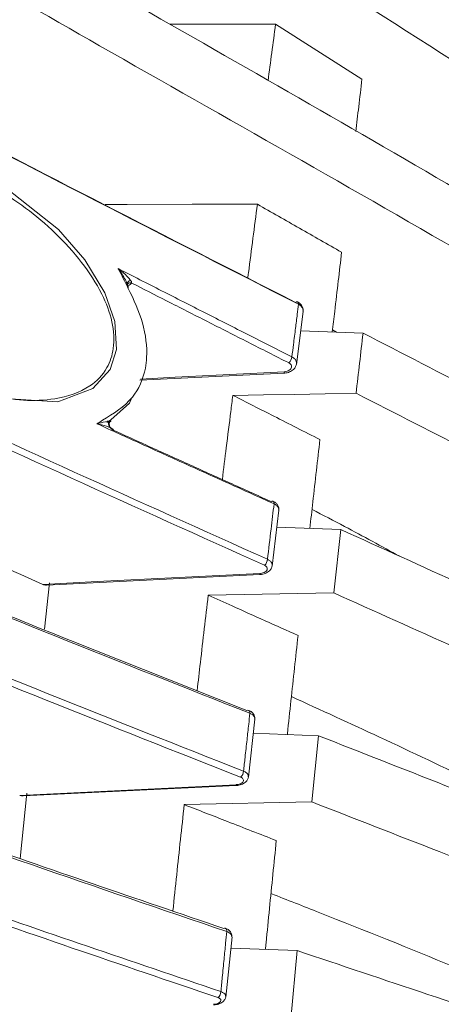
# Model space of a CAD drawing. Header units: millimetres. Extents: x 0 to 1118, y 0 to 864.
# Tile 160 of 256: x 407.51 to 411.65, y 462.92 to 472.58. Entities that reach past the tile are written whole.
import ezdxf

# ---------------------------------------------------------------- set-up
doc = ezdxf.new("R2010")
doc.units = ezdxf.units.MM
doc.styles.add('SLDTEXTSTYLE3', font='TXT', dxfattribs={"width": 0.605})
doc.dimstyles.new('SLDDIMSTYLE1', dxfattribs={"dimtxt": 3.175, "dimasz": 3.302, "dimexe": 0, "dimexo": 0.0625, "dimgap": 0.79375, "dimtad": 0, "dimtih": 1, "dimtoh": 1, "dimdec": 1, "dimlfac": 4, "dimrnd": 1e-09, "dimzin": 12, "dimdsep": 46, "dimtxsty": 'SLDTEXTSTYLE3', "dimsah": 1, "dimcen": 0.09, "dimadec": 0, "dimazin": 3, "dimtfac": 1, "dimtofl": 0, "dimtmove": 0, "dimatfit": 3, "dimfxl": 1, "dimfrac": 2, "dimtolj": 1, "dimtzin": 12, "dimarcsym": 0})

# ---------------------------------------------------------------- blocks, each defined once
blk = doc.blocks.new('_D_1')
at = {"color": 7, "linetype": 'Continuous', "lineweight": 0}
for p, q in [((378.5717, 515.3873), (455.7239, 515.3873)), ((454.1239, 515.3873), (454.1239, 465.625)), ((454.1239, 410.2623), (454.1239, 460.0246)), ((390.092, 410.2623), (455.7239, 410.2623))]:
    blk.add_line(p, q, dxfattribs=at)
for centre, start, end in [((453.5396, 462.461), 153.43495, 206.56505), ((454.7082, 462.461), 333.43495, 26.56505)]:
    blk.add_arc(centre, 5.4479, start, end, dxfattribs=at)
for points in [[(454.1239, 515.3873), (453.6159, 512.0853), (454.6319, 512.0853)], [(454.1239, 410.2623), (454.6319, 413.5643), (453.6159, 413.5643)]]:
    blk.add_solid(points, dxfattribs=at)
at = {"color": 7, "linetype": 'Continuous', "lineweight": 0, "insert": (448.6668, 464.1174), "char_height": 3.175, "attachment_point": 1, "style": 'SLDTEXTSTYLE3'}
blk.add_mtext('420.5', dxfattribs=at)

msp = doc.modelspace()

# ---------------------------------------------------------------- linework, layer by layer
at = {"color": 7, "linetype": 'Continuous', "lineweight": 15}
for p, q in [((410.0228, 472.5396), (410.8715, 472.0003)), ((408.5687, 469.9881), (408.5681, 469.9876)), ((410.2281, 469.1997), (410.2927, 469.7204)), ((410.269, 469.5295), (410.8818, 469.5066)), ((410.5827, 469.5394), (410.6211, 469.5163)), ((408.6898, 469.0431), (410.108, 469.1146)), ((409.9898, 467.2198), (410.0541, 467.7676)), ((410.0346, 467.6012), (410.6636, 467.5773)), ((410.5952, 466.9555), (410.6636, 467.5773)), ((407.772, 467.0317), (409.8693, 467.1365)), ((407.8031, 467.0558), (407.7524, 466.6005)), ((410.5952, 466.9555), (409.3617, 466.9323)), ((409.7565, 465.1452), (409.8188, 465.7173)), ((409.8036, 465.5775), (410.4457, 465.553)), ((410.379, 464.9034), (410.4457, 465.553)), ((407.5427, 464.9618), (409.6354, 465.0649)), ((407.5783, 464.9891), (407.5123, 464.3488)), ((410.379, 464.9034), (409.1259, 464.8769)), ((409.5903, 463.5806), (409.5905, 463.5844)), ((409.5354, 462.9873), (409.595, 463.5802)), ((409.5837, 463.4679), (410.2355, 463.443)), ((410.1723, 462.7689), (410.2355, 463.443))]:
    msp.add_line(p, q, dxfattribs=at)
at = {"color": 7, "linetype": 'Continuous', "lineweight": 15, "flags": 128}
for points in [[(410.0228, 472.5396), (409.6668, 472.5401), (409.3108, 472.5406), (408.985, 472.541)], [(405.7297, 469.888), (405.6668, 469.9773), (405.4863, 470.3164), (405.4079, 470.6027), (405.4097, 470.8708), (405.4826, 471.0723), (405.6656, 471.2605), (406.0206, 471.373), (406.6303, 471.2968), (407.2909, 470.9939), (407.8899, 470.5232), (408.1483, 470.226), (408.3461, 469.9028), (408.4452, 469.6199), (408.4593, 469.3474), (408.3967, 469.151), (408.2288, 468.9641), (407.8835, 468.8326), (407.2557, 468.872), (406.5734, 469.1496), (405.9906, 469.59), (405.9906, 469.59)], [(409.8441, 470.7722), (409.2049, 470.7715), (408.5657, 470.7707), (408.3491, 470.7705)], [(410.8141, 468.9155), (410.5113, 468.9105), (410.2085, 468.9055), (409.9057, 468.9005), (409.6029, 468.8955)], [(408.6105, 468.8747), (408.5863, 468.8192), (408.4038, 468.6538), (408.4038, 468.6538), (408.4038, 468.6538)], [(407.7351, 467.0398), (408.2685, 467.0664), (408.8018, 467.0931), (409.3352, 467.1197), (409.8685, 467.1463)], [(407.5089, 464.9681), (408.0403, 464.9943), (408.5718, 465.0205), (409.1032, 465.0466), (409.6347, 465.0728)]]:
    msp.add_lwpolyline(points, dxfattribs=at)
at = {"color": 9, "linetype": 'Continuous', "lineweight": 15, "flags": 128}
msp.add_lwpolyline([(408.6953, 469.0554), (409.0364, 469.0726), (409.5718, 469.0996), (410.1073, 469.1265)], dxfattribs=at)
at = {"color": 7, "linetype": 'Continuous', "lineweight": 15}
for centre, radius, start, end in [((410.2318, 469.7928), 0.0212, 71.69714, 130.94668), ((410.0949, 469.2809), 0.0889, 311.20199, 354.9146), ((409.9903, 467.8375), 0.0198, 71.63366, 127.88139), ((409.858, 467.2919), 0.0856, 310.82445, 356.20219), ((409.7522, 465.7841), 0.0194, 72.67932, 123.07927), ((409.6267, 465.2089), 0.0818, 310.11753, 357.48176), ((409.5238, 463.6446), 0.0186, 75.89053, 118.86731), ((409.4076, 463.0422), 0.0775, 309.06465, 358.77591)]:
    msp.add_arc(centre, radius, start, end, dxfattribs=at)
at = {"color": 9, "linetype": 'Continuous', "lineweight": 15}
for centre, radius, start, end in [((410.2257, 469.7941), 0.0227, 348.81356, 56.03419), ((410.3724, 469.1376), 0.2654, 182.40166, 184.97538), ((409.9825, 467.8348), 0.0257, 349.3401, 56.85121), ((409.9711, 467.1492), 0.1026, 181.61509, 187.08768), ((409.7443, 465.7792), 0.0271, 347.63327, 59.56192), ((409.7019, 465.0749), 0.0673, 181.81818, 188.50726), ((409.5146, 463.6364), 0.0296, 347.96829, 62.41344)]:
    msp.add_arc(centre, radius, start, end, dxfattribs=at)
at = {"color": 7, "linetype": 'Continuous', "lineweight": 15}
for points, knots in [([(415.6118, 467.9733), (415.0306, 468.3553), (413.8672, 469.12), (411.4145, 470.5637), (408.466, 472.224), (405.0964, 474.1611), (402.5146, 475.7589), (400.5355, 477.1052), (399.1057, 478.1631), (397.7418, 479.2683), (396.9265, 480.0555), (396.518, 480.4498)], [0, 0, 0, 0, 0.0913084, 0.1827878, 0.3660622, 0.5233231, 0.680743, 0.7601147, 0.8396087, 0.9196528, 1, 1, 1, 1]), ([(397.1553, 480.4498), (397.5589, 480.0883), (398.3673, 479.3641), (399.697, 478.3353), (401.0901, 477.3389), (403.0952, 476.0063), (405.7656, 474.3801), (409.1037, 472.4722), (411.8867, 470.8826), (414.0628, 469.5715), (415.0979, 468.8777), (415.6157, 468.5306)], [0, 0, 0, 0, 0.078686, 0.15762, 0.237084, 0.316658, 0.48739, 0.658338, 0.829041, 0.914467, 1, 1, 1, 1]), ([(415.6224, 469.5102), (415.0543, 469.9302), (413.9171, 470.7712), (411.5095, 472.3606), (408.8823, 474.0042), (406.1014, 475.7558), (403.815, 477.254), (401.5819, 478.7997), (400.1898, 479.8994), (399.493, 480.4498)], [0, 0, 0, 0, 0.110162, 0.220542, 0.441785, 0.581092, 0.720433, 0.86007, 1, 1, 1, 1]), ([(400.2293, 480.4498), (400.8323, 479.99), (402.0392, 479.0698), (404.5843, 477.3161), (407.8746, 475.2073), (411.1965, 473.1237), (413.7907, 471.4043), (415.0137, 470.4891), (415.6258, 470.0312)], [0, 0, 0, 0, 0.124633, 0.249464, 0.499796, 0.749703, 0.874753, 1, 1, 1, 1]), ([(415.6314, 470.9423), (415.1167, 471.3664), (414.0863, 472.2152), (411.9095, 473.8244), (409.1204, 475.7637), (405.7493, 478.058), (403.5918, 479.6524), (402.5128, 480.4498)], [0, 0, 0, 0, 0.125506, 0.251237, 0.502203, 0.751053, 1, 1, 1, 1]), ([(403.2495, 480.4498), (404.2872, 479.695), (406.3623, 478.1855), (409.5543, 476.002), (412.1708, 474.1544), (414.1947, 472.629), (415.1543, 471.8261), (415.6344, 471.4244)], [0, 0, 0, 0, 0.251031, 0.502022, 0.750741, 0.875289, 1, 1, 1, 1]), ([(415.6394, 472.2628), (415.2362, 472.6295), (414.4294, 473.3636), (412.7369, 474.7718), (410.5585, 476.4693), (407.8954, 478.4535), (406.138, 479.7844), (405.2594, 480.4498)], [0, 0, 0, 0, 0.125481, 0.251115, 0.502075, 0.751039, 1, 1, 1, 1]), ([(394.7062, 480.1492), (394.9329, 479.8588), (395.3863, 479.278), (396.2026, 478.4426), (397.0995, 477.6309), (398.4516, 476.5412), (400.3419, 475.2225), (403.1482, 473.5171), (406.4613, 471.722), (408.9651, 470.4468), (410.2179, 469.8088)], [0, 0, 0, 0, 0.0680737, 0.1361652, 0.2058349, 0.2755153, 0.4259094, 0.5771365, 0.7884242, 1, 1, 1, 1]), ([(410.248, 469.7897), (408.9969, 470.4266), (406.4938, 471.7008), (403.1865, 473.4926), (400.3808, 475.1975), (398.4956, 476.5122), (397.1472, 477.599), (396.2542, 478.4059), (395.4355, 479.2423), (394.9788, 479.8272), (394.75, 480.1203)], [0, 0, 0, 0, 0.2115026, 0.423133, 0.5736118, 0.7247467, 0.7936845, 0.8628058, 0.9312333, 1, 1, 1, 1]), ([(393.5127, 478.6797), (393.5524, 478.5504), (393.6682, 478.1735), (393.9574, 477.5575), (394.4112, 476.8373), (394.9728, 476.1319), (395.8242, 475.2367), (397.0528, 474.1841), (398.7215, 473.0032), (400.5528, 471.88), (402.432, 470.8471), (404.3096, 469.8935), (406.7756, 468.71), (408.6759, 467.8559), (409.9434, 467.2862)], [0, 0, 0, 0, 0.026285, 0.076683, 0.127476, 0.179295, 0.231383, 0.330699, 0.430928, 0.533005, 0.635425, 0.726438, 0.817533, 1, 1, 1, 1]), ([(409.914, 467.2271), (408.648, 467.7963), (406.7485, 468.6503), (404.2813, 469.8343), (402.4166, 470.7811), (400.5607, 471.8), (398.7413, 472.9112), (397.0505, 474.1001), (395.8027, 475.1647), (394.9461, 476.0628), (394.3855, 476.7613), (393.9214, 477.4895), (393.622, 478.1225), (393.5028, 478.5121), (393.4621, 478.6452)], [0, 0, 0, 0, 0.181875, 0.272893, 0.363978, 0.463859, 0.564004, 0.665461, 0.767724, 0.818325, 0.869154, 0.920864, 0.97297, 1, 1, 1, 1]), ([(409.7708, 465.7734), (408.4973, 466.2769), (406.5863, 467.0325), (404.1128, 468.0866), (402.1464, 468.9769), (400.1057, 469.9871), (398.3932, 470.956), (397.1216, 471.7825), (396.2221, 472.4374), (395.4019, 473.124), (394.7328, 473.7931), (394.2112, 474.4353), (393.8224, 475.0481), (393.5296, 475.6812), (393.4376, 476.1156), (393.3916, 476.3327)], [0, 0, 0, 0, 0.177421, 0.266237, 0.355129, 0.467269, 0.579877, 0.637387, 0.695058, 0.753377, 0.812008, 0.858343, 0.904669, 0.952339, 1, 1, 1, 1]), ([(393.3761, 475.8544), (393.4294, 475.5767), (393.5369, 475.017), (393.9912, 474.135), (394.6187, 473.3119), (395.3785, 472.5513), (396.1481, 471.8993), (397.1534, 471.1563), (398.4273, 470.3385), (400.172, 469.3573), (402.0553, 468.4204), (404.0423, 467.5189), (406.5151, 466.4639), (408.4306, 465.7089), (409.7084, 465.2053)], [0, 0, 0, 0, 0.060538, 0.121999, 0.197165, 0.251543, 0.306546, 0.361559, 0.446381, 0.531597, 0.646751, 0.734904, 0.823151, 1, 1, 1, 1]), ([(409.5436, 463.6303), (408.262, 464.0672), (406.3386, 464.723), (403.8603, 465.6454), (402.053, 466.3631), (400.3158, 467.1138), (398.664, 467.9064), (397.1242, 468.7516), (395.96, 469.5151), (395.1303, 470.1709), (394.5627, 470.6982), (394.082, 471.2477), (393.688, 471.8448), (393.4195, 472.4891), (393.3545, 472.9454), (393.3545, 473.1749), (393.3545, 473.1749)], [0, 0, 0, 0, 0.173718, 0.26072, 0.347811, 0.434605, 0.521626, 0.609693, 0.698359, 0.745369, 0.792573, 0.840523, 0.888806, 0.944027, 0.999999, 1, 1, 1, 1]), ([(393.3545, 472.5664), (393.3545, 472.5664), (393.3545, 472.3627), (393.4062, 471.9526), (393.6359, 471.3372), (394.013, 470.7246), (394.5744, 470.0645), (395.3415, 469.371), (396.3283, 468.6512), (397.4481, 467.959), (398.2852, 467.5056), (398.8092, 467.2373), (399.2358, 467.0216), (400.3218, 466.4987), (402.0856, 465.7308), (404.3899, 464.8259), (406.8614, 463.9299), (408.6102, 463.3371), (409.4851, 463.0405)], [0, 0, 0, 0, 0.000001, 0.049817, 0.10021, 0.152244, 0.204749, 0.272308, 0.340452, 0.409946, 0.479744, 0.483069, 0.496371, 0.549585, 0.656046, 0.76282, 0.881353, 1, 1, 1, 1]), ([(410.0228, 472.5396), (410.0103, 472.4463), (409.9857, 472.2627), (409.9607, 472.076), (409.9484, 471.9841)], [0, 0, 0, 0, 0.507896, 1, 1, 1, 1]), ([(409.4564, 462.982), (408.5016, 463.3061), (406.591, 463.9545), (403.8027, 464.9752), (401.5686, 465.877), (399.8652, 466.6413), (398.625, 467.2468), (397.4395, 467.8877), (396.3256, 468.5724), (395.3219, 469.2984), (394.5469, 469.9964), (393.9821, 470.6537), (393.611, 471.2577), (393.3924, 471.7609), (393.3633, 472.0613), (393.3545, 472.1521)], [0, 0, 0, 0, 0.133349, 0.266816, 0.401057, 0.468503, 0.535943, 0.605971, 0.676254, 0.747634, 0.819582, 0.871485, 0.924306, 0.97711, 1, 1, 1, 1]), ([(410.8715, 472.0003), (410.8608, 471.9102), (410.8407, 471.7401), (410.8203, 471.5671), (410.8107, 471.4856)], [0, 0, 0, 0, 0.529164, 1, 1, 1, 1]), ([(396.9969, 471.8865), (397.2962, 471.6848), (398.2312, 471.0544), (399.9839, 470.0628), (402.0773, 469.022), (404.0771, 468.1171), (406.5513, 467.0622), (408.465, 466.3053), (409.7416, 465.8004)], [0, 0, 0, 0, 0.085246, 0.266282, 0.448343, 0.586023, 0.723843, 1, 1, 1, 1]), ([(406.7993, 469.0577), (406.9414, 468.9989), (407.3012, 468.85), (407.7923, 468.8241), (408.1775, 468.946), (408.367, 469.1366), (408.4441, 469.3593), (408.4293, 469.6172), (408.3162, 469.9155), (408.1202, 470.2146), (407.7707, 470.5941), (407.2507, 470.9756), (406.6027, 471.2621), (406.0446, 471.3361), (405.6538, 471.2468), (405.5197, 471.0915), (405.4678, 471.0315)], [0, 0, 0, 0, 0.074952, 0.18975, 0.263039, 0.312086, 0.348074, 0.389419, 0.430671, 0.481521, 0.535415, 0.64612, 0.763374, 0.876186, 0.952135, 1, 1, 1, 1]), ([(409.8441, 470.7722), (409.815, 470.5497), (409.7838, 470.3113), (409.7523, 470.0658), (409.7502, 470.0495)], [0, 0, 0, 0, 0.933408, 1, 1, 1, 1]), ([(409.8441, 470.7722), (409.9131, 470.733), (410.0512, 470.6544), (410.2581, 470.5365), (410.4649, 470.4185), (410.6025, 470.3397), (410.6714, 470.3003)], [0, 0, 0, 0, 0.249999, 0.499999, 0.749999, 1, 1, 1, 1]), ([(395.0068, 470.301), (395.2447, 470.1001), (395.8596, 469.5807), (397.0702, 468.7966), (398.5982, 467.9505), (400.2626, 467.1537), (402.2064, 466.3154), (404.4346, 465.4419), (406.9444, 464.5349), (408.6581, 463.9522), (409.5149, 463.6609)], [0, 0, 0, 0, 0.073226, 0.18927, 0.305658, 0.422282, 0.538646, 0.692371, 0.846189, 1, 1, 1, 1]), ([(410.6714, 470.3003), (410.6604, 470.2067), (410.638, 470.0145), (410.6076, 469.7536), (410.588, 469.5853), (410.5802, 469.5179)], [0, 0, 0, 0, 0.362545, 0.744687, 1, 1, 1, 1]), ([(408.2679, 468.6169), (408.2862, 468.6281), (408.4102, 468.7041), (408.6192, 468.8296), (408.7365, 469.0825), (408.7667, 469.3347), (408.7332, 469.6064), (408.6003, 469.9012), (408.5104, 470.0754), (408.4772, 470.1396)], [0, 0, 0, 0, 0.043831, 0.297321, 0.492703, 0.552656, 0.727051, 0.899427, 1, 1, 1, 1]), ([(408.4772, 470.1396), (408.6192, 470.0673), (408.9033, 469.9226), (409.3299, 469.706), (409.7567, 469.4895), (410.0412, 469.3452), (410.1835, 469.273)], [0, 0, 0, 0, 0.25, 0.499999, 0.75, 1, 1, 1, 1]), ([(408.5695, 469.9809), (408.5625, 469.9968), (408.5383, 470.0518), (408.5031, 470.1036), (408.4774, 470.1394), (408.4772, 470.1396)], [0, 0, 0, 0, 0.287783, 0.994594, 1, 1, 1, 1]), ([(408.4772, 470.1396), (408.4775, 470.1395), (408.51, 470.1142), (408.555, 470.0775), (408.5884, 470.0367), (408.5981, 470.0249)], [0, 0, 0, 0, 0.005415, 0.712248, 1, 1, 1, 1]), ([(408.5981, 470.0249), (408.5951, 470.0238), (408.5888, 470.0213), (408.5802, 470.0164), (408.5728, 470.0105), (408.5673, 470.0039), (408.5642, 469.9973), (408.5637, 469.991), (408.5654, 469.9854), (408.5681, 469.9824), (408.5695, 469.9809)], [0, 0, 0, 0, 0.114574, 0.237638, 0.367094, 0.5, 0.632906, 0.762362, 0.885426, 1, 1, 1, 1]), ([(408.5751, 469.947), (408.573, 469.9501), (408.5685, 469.9566), (408.5648, 469.9674), (408.5644, 469.9786), (408.5681, 469.9886), (408.5757, 469.996), (408.5861, 470), (408.5974, 470.001), (408.6051, 469.9994), (408.6087, 469.9987)], [0, 0, 0, 0, 0.107956, 0.229294, 0.361539, 0.5, 0.638461, 0.770706, 0.892044, 1, 1, 1, 1]), ([(408.5751, 469.947), (408.5757, 469.9498), (408.5767, 469.9554), (408.5745, 469.9671), (408.5714, 469.9756), (408.5695, 469.9809)], [0, 0, 0, 0, 0.2654901, 0.5340323, 1, 1, 1, 1]), ([(408.5981, 470.0249), (408.6009, 470.0209), (408.6054, 470.0146), (408.6093, 470.0056), (408.6089, 470.0009), (408.6087, 469.9987)], [0, 0, 0, 0, 0.4659969, 0.7345588, 1, 1, 1, 1]), ([(410.1535, 469.214), (410.02, 469.2817), (409.753, 469.4173), (409.3524, 469.6205), (408.9709, 469.8142), (408.7232, 469.9404), (408.6087, 469.9987)], [0, 0, 0, 0, 0.259183, 0.518367, 0.77755, 1, 1, 1, 1]), ([(410.1835, 469.273), (410.1886, 469.3141), (410.2003, 469.408), (410.2177, 469.5475), (410.2341, 469.6785), (410.2439, 469.757), (410.248, 469.7897)], [0, 0, 0, 0, 0.237197, 0.541541, 0.808831, 1, 1, 1, 1]), ([(410.2919, 469.7238), (410.2924, 469.7254), (410.296, 469.7373), (410.2901, 469.7607), (410.2742, 469.7872), (410.2561, 469.8048), (410.2416, 469.8102), (410.2379, 469.8116)], [0, 0, 0, 0, 0.046703, 0.33709, 0.60495, 0.899051, 1, 1, 1, 1]), ([(410.8141, 468.9155), (410.8254, 469.0146), (410.848, 469.2129), (410.8705, 469.4087), (410.8818, 469.5066)], [0, 0, 0, 0, 0.499971, 1, 1, 1, 1]), ([(410.8818, 469.5066), (411.2666, 469.3084), (412.0625, 468.8987), (413.2539, 468.2688), (414.4529, 467.6142), (415.2205, 467.1582), (415.6044, 466.9301)], [0, 0, 0, 0, 0.238443, 0.493093, 0.746442, 1, 1, 1, 1]), ([(410.1073, 469.1265), (410.1089, 469.1266), (410.1191, 469.1273), (410.1374, 469.1311), (410.1587, 469.1412), (410.1739, 469.1551), (410.1814, 469.1711), (410.1803, 469.1875), (410.1713, 469.2029), (410.1594, 469.2103), (410.1535, 469.214)], [0, 0, 0, 0, 0.0272086, 0.1687808, 0.3093189, 0.4484767, 0.5865027, 0.7241232, 0.8620709, 1, 1, 1, 1]), ([(410.108, 469.1151), (410.1095, 469.1151), (410.1273, 469.1141), (410.1605, 469.1241), (410.1974, 469.1457), (410.2213, 469.1745), (410.2255, 469.196), (410.2274, 469.2054)], [0, 0, 0, 0, 0.027354, 0.31224, 0.582809, 0.819095, 1, 1, 1, 1]), ([(410.2274, 469.2054), (410.2277, 469.2041), (410.2281, 469.2023), (410.2271, 469.2005), (410.2268, 469.2)], [0, 0, 0, 0, 0.680634, 1, 1, 1, 1]), ([(415.6001, 466.3391), (415.2085, 466.5678), (414.4254, 467.0253), (413.2076, 467.6802), (412.0026, 468.3093), (411.2015, 468.7179), (410.8141, 468.9155)], [0, 0, 0, 0, 0.254628, 0.509229, 0.762698, 1, 1, 1, 1]), ([(409.6029, 468.8955), (409.5963, 468.843), (409.5749, 468.6727), (409.5405, 468.3979), (409.5127, 468.1734), (409.4998, 468.0689)], [0, 0, 0, 0, 0.192401, 0.624161, 1, 1, 1, 1]), ([(409.6029, 468.8955), (409.7373, 468.8274), (410.0227, 468.6827), (410.3077, 468.5379), (410.4585, 468.4613)], [0, 0, 0, 0, 0.470877, 1, 1, 1, 1]), ([(404.276, 468.6131), (404.6726, 468.4282), (405.8144, 467.896), (406.9766, 467.3779), (407.7351, 467.0398)], [0, 0, 0, 0, 0.347402, 1, 1, 1, 1]), ([(408.2679, 468.6169), (408.2681, 468.617), (408.2741, 468.6185), (408.3104, 468.6277), (408.3534, 468.638), (408.3829, 468.6427), (408.3893, 468.6436)], [0, 0, 0, 0, 0.005608, 0.132932, 0.813406, 1, 1, 1, 1]), ([(410.0077, 467.83), (409.8625, 467.8954), (409.5721, 468.0263), (409.1368, 468.2228), (408.7019, 468.4196), (408.4126, 468.5511), (408.2679, 468.6169)], [0, 0, 0, 0, 0.2499993, 0.4999988, 0.749999, 1, 1, 1, 1]), ([(408.4089, 468.5742), (408.4014, 468.5775), (408.3662, 468.5925), (408.3167, 468.6055), (408.275, 468.6153), (408.2682, 468.6169), (408.2679, 468.6169)], [0, 0, 0, 0, 0.1865593, 0.8670644, 0.9943763, 1, 1, 1, 1]), ([(408.4038, 468.6538), (408.4038, 468.6538), (408.3975, 468.6498), (408.3847, 468.642), (408.372, 468.6342), (408.3656, 468.6303)], [0, 0, 0, 0, 0.000225, 0.500113, 1, 1, 1, 1]), ([(408.3893, 468.6436), (408.3878, 468.6407), (408.3847, 468.6347), (408.3822, 468.6246), (408.3816, 468.6138), (408.3834, 468.603), (408.3875, 468.5931), (408.3934, 468.5848), (408.4007, 468.5783), (408.4062, 468.5756), (408.4089, 468.5742)], [0, 0, 0, 0, 0.115047, 0.23822, 0.367475, 0.5, 0.632525, 0.76178, 0.884953, 1, 1, 1, 1]), ([(408.4258, 468.555), (408.4226, 468.5568), (408.4158, 468.5605), (408.4059, 468.57), (408.3969, 468.5828), (408.3907, 468.5979), (408.3884, 468.6129), (408.3901, 468.6256), (408.3947, 468.635), (408.3994, 468.6387), (408.4016, 468.6404)], [0, 0, 0, 0, 0.1057861, 0.2264657, 0.3596135, 0.5, 0.6403865, 0.7735343, 0.8942139, 1, 1, 1, 1]), ([(408.3893, 468.6436), (408.3926, 468.644), (408.3986, 468.6447), (408.4045, 468.6447), (408.4055, 468.6435), (408.4041, 468.642), (408.4025, 468.6409), (408.4016, 468.6404)], [0, 0, 0, 0, 0.3894052, 0.6971604, 0.8522686, 0.9253156, 1, 1, 1, 1]), ([(408.4258, 468.555), (408.4266, 468.5556), (408.4283, 468.5568), (408.4294, 468.5592), (408.4276, 468.5632), (408.4202, 468.5684), (408.413, 468.5721), (408.4089, 468.5742)], [0, 0, 0, 0, 0.074653, 0.14766, 0.302736, 0.61058, 1, 1, 1, 1]), ([(408.4258, 468.555), (408.5349, 468.5055), (408.7798, 468.3943), (409.1611, 468.2218), (409.5695, 468.0374), (409.8419, 467.9145), (409.9781, 467.8531)], [0, 0, 0, 0, 0.211206, 0.474136, 0.737068, 1, 1, 1, 1]), ([(409.3329, 461.4109), (408.045, 461.7812), (406.1118, 462.3372), (403.6308, 463.1247), (401.8245, 463.739), (400.0925, 464.3828), (398.4503, 465.0642), (396.9257, 465.7923), (395.782, 466.4502), (394.9785, 467.0142), (394.4306, 467.4658), (393.9925, 467.9375), (393.7029, 468.2826), (393.6371, 468.4733), (393.6289, 468.497)], [0, 0, 0, 0, 0.19409, 0.291338, 0.388701, 0.485671, 0.582917, 0.681443, 0.780699, 0.832915, 0.885361, 0.938684, 0.992397, 1, 1, 1, 1]), ([(410.4585, 468.4613), (410.4469, 468.3598), (410.4238, 468.1569), (410.3908, 467.866), (410.3694, 467.6757), (410.3597, 467.5889)], [0, 0, 0, 0, 0.352269, 0.704537, 1, 1, 1, 1]), ([(410.0535, 467.7697), (410.0537, 467.7703), (410.0571, 467.7805), (410.0522, 467.8018), (410.0385, 467.8269), (410.0194, 467.8452), (410.0029, 467.8522), (409.996, 467.8551)], [0, 0, 0, 0, 0.016435, 0.291999, 0.538268, 0.80522, 1, 1, 1, 1]), ([(409.9434, 467.2862), (409.955, 467.385), (409.9764, 467.5671), (409.9979, 467.7475), (410.0077, 467.83)], [0, 0, 0, 0, 0.5427028, 1, 1, 1, 1]), ([(410.3807, 467.7754), (410.4877, 467.7199), (410.7788, 467.5691), (411.0629, 467.4133), (411.2425, 467.3149)], [0, 0, 0, 0, 0.367788, 1, 1, 1, 1]), ([(410.6636, 467.5773), (411.0631, 467.3968), (411.8894, 467.0233), (413.1309, 466.4512), (414.3841, 465.8578), (415.1893, 465.4443), (415.592, 465.2375)], [0, 0, 0, 0, 0.2383135, 0.4928603, 0.7463386, 1, 1, 1, 1]), ([(394.426, 467.4934), (394.5896, 467.3505), (394.9304, 467.0528), (395.7275, 466.4999), (396.8538, 465.847), (398.366, 465.1224), (400.0199, 464.4332), (401.7757, 463.7803), (403.593, 463.1621), (406.0754, 462.3741), (408.0119, 461.8169), (409.3045, 461.445)], [0, 0, 0, 0, 0.056055, 0.116806, 0.226386, 0.336032, 0.448233, 0.560461, 0.670148, 0.779844, 1, 1, 1, 1]), ([(409.8685, 467.1463), (409.8705, 467.1464), (409.881, 467.1471), (409.8997, 467.151), (409.9208, 467.1605), (409.9356, 467.1733), (409.9428, 467.1881), (409.9414, 467.2032), (409.932, 467.2171), (409.92, 467.2238), (409.914, 467.2271)], [0, 0, 0, 0, 0.03281, 0.173563, 0.313284, 0.451634, 0.588863, 0.725695, 0.862856, 1, 1, 1, 1]), ([(409.8692, 467.137), (409.8707, 467.1369), (409.8883, 467.1361), (409.9232, 467.1459), (409.9606, 467.1674), (409.9837, 467.1963), (409.9872, 467.2162), (409.9886, 467.2246)], [0, 0, 0, 0, 0.02682, 0.309266, 0.613369, 0.836631, 1, 1, 1, 1]), ([(409.9888, 467.2246), (409.9891, 467.2235), (409.9896, 467.2219), (409.9887, 467.2205), (409.9885, 467.2201)], [0, 0, 0, 0, 0.718122, 1, 1, 1, 1]), ([(407.7719, 467.0328), (407.7658, 467.0326), (407.754, 467.0322), (407.7413, 467.0373), (407.7351, 467.0398)], [0, 0, 0, 0, 0.515482, 1, 1, 1, 1]), ([(409.3617, 466.9323), (409.3356, 466.7131), (409.2989, 466.4043), (409.2628, 466.0887), (409.2523, 465.9972)], [0, 0, 0, 0, 0.7099062, 1, 1, 1, 1]), ([(409.3617, 466.9323), (409.4398, 466.8973), (409.6257, 466.8141), (409.9195, 466.6826), (410.1352, 466.5861), (410.2431, 466.5378)], [0, 0, 0, 0, 0.265694, 0.632847, 1, 1, 1, 1]), ([(415.5873, 464.6157), (415.177, 464.8228), (414.3563, 465.2371), (413.0846, 465.8306), (411.8294, 466.4023), (410.9975, 466.7752), (410.5952, 466.9555)], [0, 0, 0, 0, 0.2545408, 0.5090515, 0.7626156, 1, 1, 1, 1]), ([(410.2431, 466.5378), (410.2315, 466.4315), (410.2083, 466.219), (410.1737, 465.8972), (410.1503, 465.679), (410.1386, 465.5676), (410.1383, 465.5647)], [0, 0, 0, 0, 0.330543, 0.661087, 0.991262, 1, 1, 1, 1]), ([(410.1781, 465.9375), (410.4673, 465.8053), (411.3995, 465.3791), (412.3335, 464.9287), (412.9671, 464.6041), (412.9882, 464.5933)], [0, 0, 0, 0, 0.303005, 0.976761, 1, 1, 1, 1]), ([(409.7084, 465.2053), (409.7133, 465.2505), (409.7245, 465.3537), (409.7413, 465.5071), (409.7572, 465.6513), (409.7668, 465.7375), (409.7708, 465.7734)], [0, 0, 0, 0, 0.237659, 0.542622, 0.809169, 1, 1, 1, 1]), ([(409.8177, 465.7208), (409.818, 465.7285), (409.8186, 465.7449), (409.8073, 465.7678), (409.7883, 465.7871), (409.7714, 465.7984), (409.7591, 465.8019), (409.7578, 465.8023)], [0, 0, 0, 0, 0.206646, 0.437863, 0.671912, 0.965977, 1, 1, 1, 1]), ([(410.4457, 465.553), (410.8596, 465.3906), (411.7155, 465.055), (413.0062, 464.5431), (414.313, 464.0136), (415.1565, 463.6452), (415.5784, 463.4609)], [0, 0, 0, 0, 0.238258, 0.4927, 0.746276, 1, 1, 1, 1]), ([(409.6347, 465.0728), (409.6369, 465.0729), (409.6477, 465.0736), (409.6666, 465.0774), (409.6875, 465.0862), (409.7021, 465.098), (409.709, 465.1114), (409.7073, 465.125), (409.6977, 465.1375), (409.6855, 465.1434), (409.6794, 465.1463)], [0, 0, 0, 0, 0.037349, 0.177351, 0.31637, 0.454072, 0.590694, 0.726928, 0.863472, 1, 1, 1, 1]), ([(409.6353, 465.0654), (409.6368, 465.0653), (409.6541, 465.0646), (409.6885, 465.0736), (409.7253, 465.0931), (409.7492, 465.1208), (409.7534, 465.1406), (409.7553, 465.1496)], [0, 0, 0, 0, 0.026168, 0.304894, 0.608575, 0.822659, 1, 1, 1, 1]), ([(409.755, 465.1498), (409.7553, 465.1489), (409.7558, 465.1474), (409.7549, 465.1461), (409.7546, 465.1456)], [0, 0, 0, 0, 0.636617, 1, 1, 1, 1]), ([(409.1452, 459.1262), (407.8526, 459.4298), (405.912, 459.8856), (403.4297, 460.5353), (401.6252, 461.0429), (399.8987, 461.5761), (398.2659, 462.1412), (396.7551, 462.7463), (395.6351, 463.2914), (394.8581, 463.7556), (394.3415, 464.1232), (393.9156, 464.5058), (393.6439, 464.8356), (393.5357, 465.0373), (393.4996, 465.1046)], [0, 0, 0, 0, 0.191219, 0.28707, 0.383046, 0.478578, 0.574406, 0.671592, 0.76955, 0.81997, 0.870616, 0.922119, 0.973997, 1, 1, 1, 1]), ([(407.5427, 464.9632), (407.5378, 464.9628), (407.527, 464.9617), (407.5153, 464.9659), (407.5089, 464.9681)], [0, 0, 0, 0, 0.445416, 1, 1, 1, 1]), ([(409.1259, 464.8769), (409.1009, 464.6483), (409.0632, 464.3032), (409.0266, 463.9516), (409.0143, 463.8329)], [0, 0, 0, 0, 0.662185, 1, 1, 1, 1]), ([(409.1259, 464.8769), (409.2677, 464.8215), (409.5689, 464.7037), (409.8704, 464.5862), (410.03, 464.5241)], [0, 0, 0, 0, 0.470964, 1, 1, 1, 1]), ([(415.5733, 462.8114), (415.1441, 462.9957), (414.2857, 463.3643), (412.9613, 463.8938), (411.6574, 464.4056), (410.7957, 464.7411), (410.379, 464.9034)], [0, 0, 0, 0, 0.254433, 0.508836, 0.762498, 1, 1, 1, 1]), ([(393.9231, 464.5198), (394.0405, 464.4073), (394.2933, 464.1653), (394.8014, 463.8071), (395.5761, 463.3419), (396.6824, 462.8022), (398.1778, 462.2), (399.8233, 461.6279), (401.575, 461.0868), (403.391, 460.5757), (405.8746, 459.9256), (407.819, 459.4687), (409.117, 459.1637)], [0, 0, 0, 0, 0.0489673, 0.1054393, 0.1619222, 0.2658396, 0.3698228, 0.4764123, 0.5830297, 0.6870571, 0.7910952, 1, 1, 1, 1]), ([(410.03, 464.5241), (410.0187, 464.4132), (409.9962, 464.1915), (409.9628, 463.8565), (409.9385, 463.611), (409.9255, 463.4766), (409.9234, 463.455)], [0, 0, 0, 0, 0.313669, 0.627337, 0.939887, 1, 1, 1, 1]), ([(393.5382, 464.3976), (393.56, 464.3597), (393.6564, 464.1921), (393.8927, 463.8978), (394.3056, 463.5189), (394.8188, 463.1473), (395.5865, 462.6838), (396.6849, 462.1436), (398.1723, 461.5408), (399.815, 460.9674), (401.5616, 460.4257), (403.3759, 459.9139), (405.8567, 459.2633), (407.8014, 458.8067), (409.0994, 458.5021)], [0, 0, 0, 0, 0.0148588, 0.0655879, 0.1166951, 0.1687981, 0.2211681, 0.3172793, 0.4142634, 0.5131178, 0.6123516, 0.7089882, 0.8057734, 1, 1, 1, 1]), ([(409.0713, 458.4452), (407.7773, 458.749), (405.8347, 459.2051), (403.3519, 459.8559), (401.5471, 460.3647), (399.8207, 460.8993), (398.1886, 461.4663), (396.6795, 462.0735), (395.5473, 462.6281), (394.7492, 463.1104), (394.2128, 463.5061), (393.7875, 463.8992), (393.6138, 464.1653), (393.533, 464.2891)], [0, 0, 0, 0, 0.194854, 0.292538, 0.390353, 0.487786, 0.585524, 0.684668, 0.784609, 0.839521, 0.89472, 0.951024, 1, 1, 1, 1]), ([(409.9775, 464.0037), (410.1372, 463.9411), (410.742, 463.7041), (411.7477, 463.3014), (412.5735, 462.9492), (412.9689, 462.7805)], [0, 0, 0, 0, 0.157484, 0.596572, 1, 1, 1, 1]), ([(409.4851, 463.0405), (409.4896, 463.0873), (409.5001, 463.194), (409.5158, 463.353), (409.5308, 463.5028), (409.5398, 463.5927), (409.5436, 463.6303)], [0, 0, 0, 0, 0.236698, 0.540957, 0.808158, 1, 1, 1, 1]), ([(409.5916, 463.5844), (409.5919, 463.5915), (409.5924, 463.6065), (409.5822, 463.6272), (409.5655, 463.6445), (409.5479, 463.6563), (409.533, 463.6601), (409.5279, 463.6614)], [0, 0, 0, 0, 0.186664, 0.396418, 0.602419, 0.865057, 1, 1, 1, 1]), ([(410.2355, 463.443), (410.6628, 463.2999), (411.5463, 463.0039), (412.8836, 462.5544), (414.2418, 462.0912), (415.1232, 461.7698), (415.564, 461.6091)], [0, 0, 0, 0, 0.2381066, 0.4923892, 0.7461411, 1, 1, 1, 1]), ([(409.4124, 462.9162), (409.4149, 462.9164), (409.4259, 462.917), (409.4449, 462.9206), (409.4656, 462.9286), (409.4801, 462.9392), (409.4867, 462.9512), (409.4847, 462.9633), (409.4749, 462.9744), (409.4626, 462.9795), (409.4564, 462.982)], [0, 0, 0, 0, 0.040856, 0.180177, 0.318615, 0.45584, 0.592045, 0.727858, 0.863936, 1, 1, 1, 1]), ([(409.413, 462.9105), (409.4144, 462.9104), (409.4313, 462.9099), (409.4648, 462.918), (409.5014, 462.9349), (409.5239, 462.9605), (409.5338, 462.9804), (409.533, 462.9908), (409.5329, 462.992)], [0, 0, 0, 0, 0.025284, 0.296437, 0.594983, 0.797098, 0.978181, 1, 1, 1, 1]), ([(409.5327, 462.9919), (409.5331, 462.991), (409.5336, 462.9896), (409.5327, 462.9883), (409.5323, 462.9879)], [0, 0, 0, 0, 0.646739, 1, 1, 1, 1])]:
    msp.add_open_spline(points, degree=3, knots=knots, dxfattribs=at)
at = {"color": 9, "linetype": 'Continuous', "lineweight": 15}
for points, knots in [([(409.6794, 465.1463), (408.4037, 465.6493), (406.4894, 466.4041), (404.0152, 467.4594), (402.0562, 468.3479), (400.0309, 469.3532), (398.3362, 470.3144), (397.0774, 471.1339), (396.1867, 471.7827), (395.3736, 472.4625), (394.6957, 473.1377), (394.1558, 473.8006), (393.7494, 474.4514), (393.4649, 475.084), (393.3888, 475.5046), (393.3545, 475.694)], [0, 0, 0, 0, 0.177782, 0.26679, 0.355878, 0.467191, 0.578968, 0.636041, 0.69327, 0.751127, 0.809285, 0.858461, 0.907625, 0.958404, 1, 1, 1, 1]), ([(408.6087, 469.9987), (408.6044, 469.9936), (408.5956, 469.9835), (408.5813, 469.9748), (408.5725, 469.9727), (408.5722, 469.9726)], [0, 0, 0, 0, 0.4896493, 0.9802466, 1, 1, 1, 1]), ([(410.2911, 469.7206), (410.2921, 469.7274), (410.2942, 469.7426), (410.2804, 469.7662), (410.262, 469.7818), (410.2497, 469.7887), (410.248, 469.7897)], [0, 0, 0, 0, 0.275144, 0.610293, 0.946354, 1, 1, 1, 1]), ([(410.1835, 469.273), (410.1933, 469.2666), (410.2129, 469.2537), (410.2282, 469.2293), (410.2276, 469.2129), (410.2274, 469.2054)], [0, 0, 0, 0, 0.349947, 0.700199, 1, 1, 1, 1]), ([(393.4343, 468.36), (393.4923, 468.1801), (393.6024, 467.8385), (393.9562, 467.3473), (394.3923, 466.8812), (394.9328, 466.4247), (395.7281, 465.8609), (396.8503, 465.208), (398.3527, 464.4823), (400.0038, 463.7915), (401.7544, 463.1378), (403.57, 462.5188), (406.0497, 461.7301), (407.9871, 461.1737), (409.2799, 460.8025)], [0, 0, 0, 0, 0.054986, 0.104419, 0.154222, 0.204991, 0.256016, 0.347909, 0.440583, 0.534923, 0.629599, 0.721965, 0.81446, 1, 1, 1, 1]), ([(409.2516, 460.7447), (407.9622, 461.115), (406.0266, 461.671), (403.545, 462.4599), (401.7386, 463.0755), (400.0071, 463.7212), (398.366, 464.4048), (396.8435, 465.1356), (395.7044, 465.7956), (394.9048, 466.3609), (394.3651, 466.8131), (393.9196, 467.2842), (393.5587, 467.7811), (393.4473, 468.1257), (393.39, 468.303)], [0, 0, 0, 0, 0.18494, 0.277615, 0.370403, 0.46288, 0.555627, 0.649615, 0.744308, 0.794003, 0.843917, 0.894668, 0.945791, 1, 1, 1, 1]), ([(410.0523, 467.7678), (410.0531, 467.7736), (410.0551, 467.7869), (410.0415, 467.8079), (410.0228, 467.8224), (410.0099, 467.8289), (410.0077, 467.83)], [0, 0, 0, 0, 0.258406, 0.594585, 0.931695, 1, 1, 1, 1]), ([(409.9434, 467.2862), (409.9534, 467.2804), (409.9732, 467.2688), (409.9891, 467.2465), (409.9889, 467.2315), (409.9888, 467.2246)], [0, 0, 0, 0, 0.349215, 0.698737, 1, 1, 1, 1]), ([(409.8165, 465.7175), (409.8174, 465.7226), (409.8193, 465.7343), (409.8058, 465.753), (409.7867, 465.7662), (409.7733, 465.7723), (409.7708, 465.7734)], [0, 0, 0, 0, 0.253031, 0.586121, 0.92011, 1, 1, 1, 1]), ([(409.7084, 465.2053), (409.7184, 465.2001), (409.7385, 465.1898), (409.7549, 465.1697), (409.755, 465.1561), (409.755, 465.1498)], [0, 0, 0, 0, 0.3479124, 0.6961148, 1, 1, 1, 1]), ([(409.5905, 463.5844), (409.5911, 463.5876), (409.5926, 463.5967), (409.5795, 463.6119), (409.5603, 463.6237), (409.5465, 463.6291), (409.5436, 463.6303)], [0, 0, 0, 0, 0.199201, 0.551609, 0.904887, 1, 1, 1, 1]), ([(409.4851, 463.0405), (409.4952, 463.036), (409.5155, 463.0269), (409.5322, 463.0094), (409.5325, 462.9975), (409.5327, 462.9919)], [0, 0, 0, 0, 0.3497931, 0.6998361, 1, 1, 1, 1])]:
    msp.add_open_spline(points, degree=3, knots=knots, dxfattribs=at)

# ---------------------------------------------------------------- dimensions: what is measured, and where the dimension line sits
at = {"color": 7, "linetype": 'Continuous', "lineweight": 0}
dim = msp.add_linear_dim(base=(454.1239, 515.3873), p1=(388.492, 410.2623), p2=(376.9717, 515.3873), angle=90, text='(<>)', dimstyle='SLDDIMSTYLE1', dxfattribs=at)
dim.commit()
dim.dimension.update_dxf_attribs({"geometry": '_D_1', "text_midpoint": (454.1239, 462.8248), "dimtype": 160})

doc.saveas('drawing.dxf')
